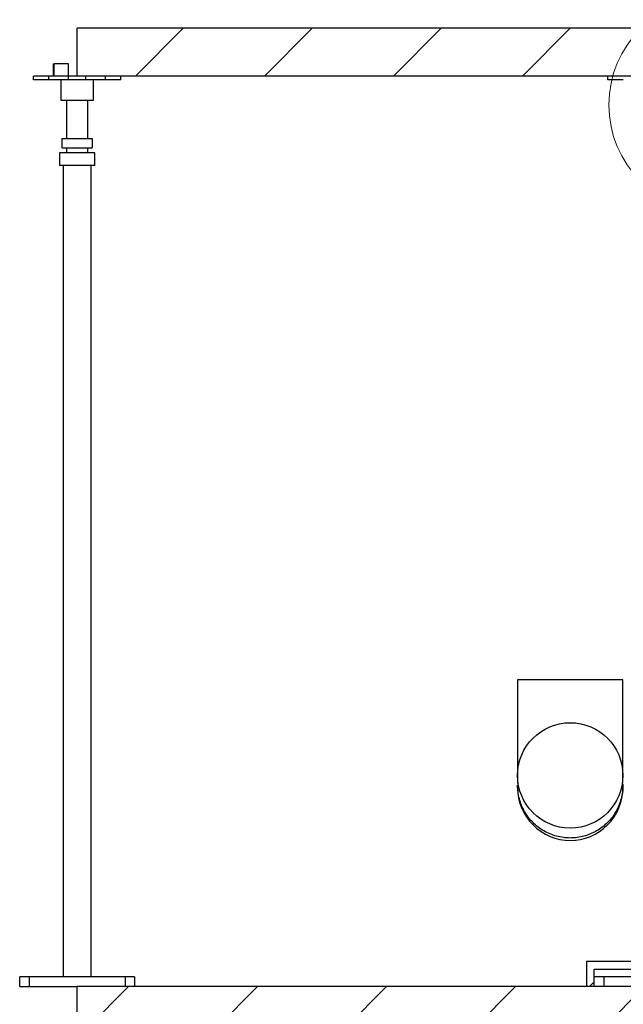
# Model space of a CAD drawing. Header units: millimetres. Extents: x 5 to 589, y 5 to 415.
# Tile 28 of 66: x 231 to 252, y 275 to 309. Entities that reach past the tile are written whole.
import ezdxf

# ---------------------------------------------------------------- set-up
doc = ezdxf.new("R2010")
doc.units = ezdxf.units.MM
doc.layers.add('TRAIT-FINS', color=9, linetype='Continuous')
doc.layers.add('TRAIT-FORT', color=4, linetype='Continuous', lineweight=25)

msp = doc.modelspace()

# ---------------------------------------------------------------- hatches: boundary and pattern name
at = {"layer": 'TRAIT-FINS'}
h = msp.add_hatch(dxfattribs=at)
h.set_pattern_fill('ANSI31', color=9, style=0)
h.paths.add_polyline_path([(232.99736, 306.86591), (252.99736, 306.86591), (252.99736, 308.53257), (232.99736, 308.53257)], flags=0)
h = msp.add_hatch(dxfattribs=at)
h.set_pattern_fill('ANSI31', color=9, style=0)
edge = h.paths.add_edge_path(flags=0)
edge.add_ellipse((250.16204, 282.5405), major_axis=(0, -1.83342), ratio=0.99995, start_angle=0, end_angle=0)
h = msp.add_hatch(dxfattribs=at)
h.set_pattern_fill('ANSI31', color=9, style=0)
h.paths.add_polyline_path([(232.99736, 275.19924), (232.99736, 261.86591), (372.99736, 261.86591), (372.99736, 275.19924)], flags=0)

# ---------------------------------------------------------------- linework, layer by layer
at = {"color": 7, "linetype": 'Continuous', "lineweight": 18}
msp.add_circle((255.22661, 305.86591), 3.72115, dxfattribs=at)
at = {"layer": 'TRAIT-FORT', "color": 4, "linetype": 'Continuous', "lineweight": 25}
for p, q in [((232.99736, 306.86591), (232.99736, 308.53257)), ((252.99736, 308.53257), (232.99736, 308.53257)), ((232.17569, 306.86591), (232.17569, 307.29924)), ((232.17569, 307.29924), (232.19649, 307.29924)), ((232.19649, 306.86591), (232.19649, 307.29924)), ((232.69236, 307.29924), (232.19649, 307.29924)), ((232.69236, 306.86591), (232.69236, 307.29924)), ((231.47569, 306.73257), (231.47569, 306.86591)), ((232.00902, 306.86591), (231.47569, 306.86591)), ((232.00902, 306.73257), (231.47569, 306.73257)), ((232.00902, 306.73257), (232.00902, 306.86591)), ((232.69236, 306.86591), (232.00902, 306.86591)), ((232.69236, 306.73257), (232.00902, 306.73257)), ((232.43069, 306.73257), (232.43069, 306.03257)), ((232.43069, 306.73257), (232.43069, 306.03257)), ((232.43069, 306.73257), (232.43069, 306.03257)), ((232.69236, 306.73257), (232.69236, 306.86591)), ((232.99736, 306.86591), (232.69236, 306.86591)), ((233.30236, 306.73257), (232.69236, 306.73257)), ((252.99736, 306.86591), (232.99736, 306.86591)), ((233.30236, 306.73257), (233.30236, 306.86591)), ((233.98569, 306.73257), (233.30236, 306.73257)), ((233.56402, 306.03257), (233.56402, 306.73257)), ((233.56402, 306.03257), (233.56402, 306.73257)), ((233.56402, 306.03257), (233.56402, 306.73257)), ((233.98569, 306.73257), (233.98569, 306.86591)), ((234.51902, 306.73257), (233.98569, 306.73257)), ((234.51902, 306.73257), (234.51902, 306.86591)), ((251.47569, 306.73257), (251.47569, 306.86591)), ((252.00902, 306.73257), (251.47569, 306.73257)), ((232.43069, 306.03257), (232.99736, 306.03257)), ((232.63069, 306.03257), (232.63069, 304.70218)), ((232.63069, 306.03257), (232.63069, 304.70218)), ((232.63069, 306.03257), (232.63069, 304.70218)), ((232.99736, 306.03257), (233.56402, 306.03257)), ((233.36402, 304.70218), (233.36402, 306.03257)), ((233.36402, 304.70218), (233.36402, 306.03257)), ((233.36402, 304.70218), (233.36402, 306.03257)), ((232.47236, 304.36885), (232.47236, 304.70218)), ((232.47236, 304.70218), (233.52236, 304.70218)), ((233.52236, 304.70218), (233.52236, 304.36885)), ((232.38069, 304.20218), (232.38069, 303.75218)), ((232.38069, 304.20218), (232.38069, 303.75218)), ((232.38069, 304.20218), (232.38069, 303.75218)), ((232.99736, 304.20218), (232.38069, 304.20218)), ((232.47236, 304.36885), (233.52236, 304.36885)), ((232.63069, 304.36885), (232.63069, 304.20218)), ((232.63069, 304.36885), (232.63069, 304.20218)), ((232.63069, 304.36885), (232.63069, 304.20218)), ((233.61402, 304.20218), (232.99736, 304.20218)), ((233.36402, 304.20218), (233.36402, 304.36885)), ((233.36402, 304.20218), (233.36402, 304.36885)), ((233.36402, 304.20218), (233.36402, 304.36885)), ((233.61402, 303.75218), (233.61402, 304.20218)), ((233.61402, 303.75218), (233.61402, 304.20218)), ((233.61402, 303.75218), (233.61402, 304.20218)), ((232.99736, 303.75218), (232.38069, 303.75218)), ((232.51402, 303.75218), (232.51402, 275.53257)), ((232.51402, 303.75218), (232.51402, 275.53257)), ((232.51402, 303.75218), (232.51402, 275.53257)), ((233.61402, 303.75218), (232.99736, 303.75218)), ((233.48069, 275.53257), (233.48069, 303.75218)), ((233.48069, 275.53257), (233.48069, 303.75218)), ((233.48069, 275.53257), (233.48069, 303.75218)), ((248.32871, 285.86376), (248.32871, 282.5405)), ((251.99538, 282.5405), (251.99538, 285.86376)), ((248.32871, 282.5405), (248.32871, 282.27043)), ((251.99538, 282.27043), (251.99538, 282.5405)), ((252.51402, 276.06591), (250.7308, 276.06591)), ((250.7308, 276.06591), (250.7308, 275.19924)), ((250.99747, 275.79924), (252.51402, 275.79924)), ((250.99747, 275.53257), (250.99747, 275.79924)), ((230.99736, 275.19924), (230.99736, 275.53257)), ((231.33069, 275.53257), (230.99736, 275.53257)), ((231.33069, 275.53257), (231.33069, 275.19924)), ((234.66402, 275.53257), (231.33069, 275.53257)), ((234.66402, 275.53257), (234.66402, 275.19924)), ((234.99736, 275.53257), (234.66402, 275.53257)), ((234.99736, 275.53257), (234.99736, 275.19924)), ((250.99736, 275.19924), (250.99736, 275.53257)), ((251.33069, 275.53257), (250.99736, 275.53257)), ((251.33069, 275.53257), (251.33069, 275.19924)), ((254.66402, 275.53257), (251.33069, 275.53257)), ((230.99736, 275.19924), (231.33069, 275.19924)), ((231.33069, 275.19924), (232.99736, 275.19924)), ((372.99736, 275.19924), (232.99736, 275.19924)), ((232.99736, 261.86591), (232.99736, 275.19924)), ((250.8308, 275.19924), (250.99736, 275.36579))]:
    msp.add_line(p, q, dxfattribs=at)
msp.add_ellipse((250.16204, 282.5405), major_axis=(0, -1.83342), ratio=0.99995, dxfattribs=at)
for start_param, end_param in [(4.71238898, 6.28318531), (0, 1.57079633)]:
    msp.add_ellipse((250.16204, 282.11376), major_axis=(0, -1.83342), ratio=0.99995, start_param=start_param, end_param=end_param, dxfattribs=at)
for points, knots in [([(251.99538, 285.86376), (251.99538, 285.86376), (251.98356, 285.86376), (251.93674, 285.86376), (251.90174, 285.86376), (251.8099, 285.86376), (251.75307, 285.86376), (251.61974, 285.86376), (251.54325, 285.86376), (251.37356, 285.86376), (251.28036, 285.86376), (251.08082, 285.86376), (250.97449, 285.86376), (250.75277, 285.86376), (250.63739, 285.86376), (250.40202, 285.86376), (250.28203, 285.86376), (250.04205, 285.86376), (249.92206, 285.86376), (249.68669, 285.86376), (249.57131, 285.86376), (249.3496, 285.86376), (249.24327, 285.86376), (249.04373, 285.86376), (248.95053, 285.86376), (248.78083, 285.86376), (248.70434, 285.86376), (248.57102, 285.86376), (248.51418, 285.86376), (248.42234, 285.86376), (248.38734, 285.86376), (248.34053, 285.86376), (248.32871, 285.86376), (248.32871, 285.86376)], [0, 0, 0, 0, 0.0625, 0.0625, 0.125, 0.125, 0.1875, 0.1875, 0.25, 0.25, 0.3125, 0.3125, 0.375, 0.375, 0.4375, 0.4375, 0.5, 0.5, 0.5625, 0.5625, 0.625, 0.625, 0.6875, 0.6875, 0.75, 0.75, 0.8125, 0.8125, 0.875, 0.875, 0.9375, 0.9375, 1, 1, 1, 1]), ([(251.99298, 282.23366), (251.99387, 282.22147), (252.00061, 282.12954), (251.98304, 281.95702), (251.93847, 281.72126), (251.86053, 281.4935), (251.75433, 281.27781), (251.62067, 281.07784), (251.46211, 280.89703), (251.2813, 280.73846), (251.08133, 280.60484), (250.86563, 280.49847), (250.6379, 280.42117), (250.40202, 280.37425), (250.16204, 280.35852), (249.92206, 280.37425), (249.68618, 280.42117), (249.45845, 280.49847), (249.24275, 280.60484), (249.04279, 280.73846), (248.86197, 280.89703), (248.70339, 281.07784), (248.56982, 281.27781), (248.46332, 281.4935), (248.38649, 281.72124), (248.33779, 281.95711), (248.33174, 282.1171), (248.32871, 282.1971)], [0, 0, 0, 0, 0.00632619, 0.04772926, 0.08913234, 0.13053541, 0.17193849, 0.21334157, 0.25474464, 0.29614772, 0.33755079, 0.37895387, 0.42035694, 0.46176002, 0.50316309, 0.54456617, 0.58596924, 0.62737232, 0.6687754, 0.71017847, 0.75158155, 0.79298462, 0.8343877, 0.87579077, 0.91719385, 0.95859692, 1, 1, 1, 1])]:
    msp.add_open_spline(points, degree=3, knots=knots, dxfattribs=at)

doc.saveas('drawing.dxf')
